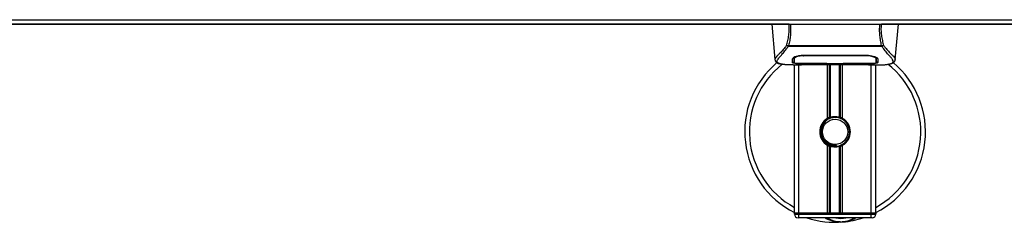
# Model space of a CAD drawing. Header units: millimetres. Extents: x 0 to 420, y 0 to 297.
# Tile 6 of 81: x 130 to 194, y 60 to 73. Entities that reach past the tile are written whole.
import ezdxf

# ---------------------------------------------------------------- set-up
doc = ezdxf.new("R2010")
doc.units = ezdxf.units.MM

msp = doc.modelspace()

# ---------------------------------------------------------------- linework, layer by layer
at = {"color": 7, "linetype": 'Continuous', "lineweight": 25}
for p, q in [((61.4403, 73.1796), (214.9562, 73.1796)), ((180.3077, 72.8867), (96.0887, 72.8867)), ((179.2139, 72.8867), (179.4145, 70.5941)), ((180.4129, 72.8867), (186.218, 72.8867)), ((195.6202, 72.8867), (186.3233, 72.8867)), ((187.2165, 70.5941), (187.417, 72.8867)), ((180.3021, 71.5148), (186.329, 71.5148)), ((180.2712, 71.4491), (180.2601, 71.479)), ((186.3582, 71.4491), (180.2712, 71.4491)), ((181.2502, 70.879), (181.2514, 70.8344)), ((181.2647, 70.8795), (185.3663, 70.8795)), ((185.3796, 70.8344), (185.3807, 70.8786)), ((186.3711, 71.4795), (186.3582, 71.4491)), ((179.4142, 70.5987), (179.4165, 70.5943)), ((180.5941, 70.2499), (181.1313, 70.2499)), ((180.6573, 70.6808), (180.6578, 70.5972)), ((180.6578, 70.5973), (180.659, 70.3981)), ((180.6634, 70.652), (180.6615, 70.7318)), ((180.6788, 60.6405), (180.6788, 70.2499)), ((180.7972, 70.2573), (180.8192, 70.2596)), ((180.9717, 60.6405), (180.9717, 70.2499)), ((181.2647, 70.3432), (181.2647, 70.3339)), ((182.7881, 70.3339), (181.2647, 70.3339)), ((181.2662, 70.8344), (181.2657, 70.8344)), ((181.5571, 70.2817), (185.0739, 70.2817)), ((181.5572, 70.2818), (185.0738, 70.2818)), ((182.7881, 70.3339), (182.7881, 70.3434)), ((182.7881, 70.3126), (182.7881, 70.3339)), ((183.8428, 70.3126), (182.7881, 70.3126)), ((182.8291, 66.7833), (182.8291, 70.2817)), ((182.8468, 70.3434), (182.8468, 70.3211)), ((182.8468, 70.3211), (182.8468, 70.3434)), ((182.8468, 70.3211), (183.7843, 70.3211)), ((182.9562, 66.843), (182.9562, 70.2817)), ((183.0235, 66.8663), (183.0235, 70.2817)), ((183.6075, 66.8663), (183.6075, 70.2817)), ((183.6748, 66.843), (183.6748, 70.2817)), ((183.7843, 70.3434), (185.3856, 70.3432)), ((183.7843, 70.3434), (183.7843, 70.3211)), ((183.8018, 66.7833), (183.8018, 70.2817)), ((183.8428, 70.3339), (183.8428, 70.3434)), ((183.8428, 70.3126), (183.8428, 70.3339)), ((185.3663, 70.3339), (183.8428, 70.3339)), ((185.3663, 70.3432), (185.3663, 70.3339)), ((185.4893, 70.2499), (186.0364, 70.2499)), ((185.6592, 60.6405), (185.6592, 70.2499)), ((185.9522, 60.6405), (185.9522, 70.2499)), ((185.9731, 70.5936), (185.9732, 70.609)), ((187.2167, 70.5987), (187.2144, 70.5943)), ((182.8291, 60.6405), (182.8291, 65.0447)), ((182.9562, 60.6405), (182.9562, 64.985)), ((183.0235, 60.6405), (183.0235, 64.9617)), ((183.3968, 64.98), (183.3903, 65.054)), ((183.6075, 60.6405), (183.6075, 64.9617)), ((183.6748, 60.6405), (183.6748, 64.985)), ((183.8018, 60.6405), (183.8018, 65.0447)), ((180.9717, 60.6405), (180.6788, 60.6405)), ((180.6788, 60.6405), (180.9717, 60.6405)), ((180.6788, 60.582), (180.6788, 60.6405)), ((180.6788, 60.582), (180.9717, 60.582)), ((180.9717, 60.3476), (180.9131, 60.3476)), ((182.8291, 60.6405), (180.9717, 60.6405)), ((180.9717, 60.6405), (180.9717, 60.582)), ((185.6592, 60.6405), (180.9717, 60.6405)), ((180.9717, 60.3476), (180.9717, 60.582)), ((180.9717, 60.582), (185.6592, 60.582)), ((185.6592, 60.3476), (180.9717, 60.3476)), ((185.6592, 60.6405), (183.8018, 60.6405)), ((185.9522, 60.6405), (185.6592, 60.6405)), ((185.6592, 60.582), (185.6592, 60.6405)), ((185.6592, 60.6405), (185.9522, 60.6405)), ((185.6592, 60.3476), (185.6592, 60.582)), ((185.6592, 60.582), (185.9522, 60.582)), ((185.7178, 60.3476), (185.6592, 60.3476)), ((185.9522, 60.6405), (185.9522, 60.582))]:
    msp.add_line(p, q, dxfattribs=at)
at = {"color": 7, "linetype": 'Continuous'}
msp.add_line((63.784, 72.8867), (212.6124, 72.8867), dxfattribs=at)
at = {"color": 7, "linetype": 'Continuous', "lineweight": 25, "flags": 128}
for points in [[(181.2453, 70.3432), (182.0202, 70.3434), (182.8468, 70.3434)], [(181.2514, 70.8344), (181.2647, 70.8344), (181.2657, 70.8344)]]:
    msp.add_lwpolyline(points, dxfattribs=at)
at = {"color": 7, "linetype": 'Continuous', "lineweight": 25}
msp.add_circle((183.3155, 65.914), 0.8203, dxfattribs=at)
for centre, radius, start, end in [((183.3155, 65.914), 5.8594, 130.046839, 243.256316), ((183.3155, 65.914), 5.5573, 128.047069, 241.675912), ((183.3155, 65.914), 5.8594, 296.743684, 49.984768), ((183.3155, 65.914), 5.5573, 298.324088, 52.137337), ((183.3155, 65.914), 0.9961, 119.224658, 240.775342), ((183.3155, 65.914), 0.9961, 111.143405, 119.224658), ((183.3155, 65.914), 0.9375, 274.974241, 94.974241), ((183.3155, 65.914), 0.9961, 60.775342, 68.856595), ((183.3155, 65.914), 0.9961, 299.224658, 60.775342), ((183.3155, 65.914), 0.9961, 240.775342, 248.856595), ((183.3155, 65.914), 0.9961, 291.143405, 299.224658), ((180.9131, 60.582), 0.2344, 180, 270), ((183.3155, 65.914), 5.8594, 251.805128, 274.974241), ((183.6914, 61.5944), 1.5234, 234.926098, 305.073902), ((183.6914, 61.5944), 1.2891, 255.287788, 284.712212), ((183.3155, 65.914), 5.8594, 274.974241, 288.194872), ((185.7178, 60.582), 0.2344, 270, 0)]:
    msp.add_arc(centre, radius, start, end, dxfattribs=at)
for points, knots in [([(180.3282, 72.8867), (180.1958, 72.8867), (179.931, 72.8867), (179.5925, 72.8867), (179.3454, 72.8867), (179.2228, 72.8867), (179.2227, 72.8867), (179.2226, 72.8867)], [0, 0, 0, 0, 0.1923028, 0.3844335, 0.6214308, 0.8587018, 1, 1, 1, 1]), ([(180.1685, 71.5098), (180.1977, 71.6156), (180.2563, 71.8279), (180.3171, 72.1686), (180.349, 72.524), (180.3351, 72.7656), (180.3282, 72.8867)], [0, 0, 0, 0, 0.24872742, 0.49949886, 0.74927865, 1, 1, 1, 1]), ([(180.4129, 72.8867), (180.4208, 72.7642), (180.4364, 72.5193), (180.4195, 72.1634), (180.3765, 71.8252), (180.3268, 71.6178), (180.3021, 71.5148)], [0, 0, 0, 0, 0.2575936, 0.5147329, 0.7591509, 1, 1, 1, 1]), ([(180.3282, 72.8867), (180.334, 72.8867), (180.3456, 72.8867), (180.3666, 72.8867), (180.3892, 72.8867), (180.405, 72.8867), (180.4129, 72.8867)], [0, 0, 0, 0, 0.2491591, 0.4999762, 0.7491747, 1, 1, 1, 1]), ([(186.329, 71.5148), (186.3048, 71.6186), (186.2566, 71.8256), (186.2134, 72.1632), (186.195, 72.5182), (186.2103, 72.7637), (186.218, 72.8867)], [0, 0, 0, 0, 0.2424224, 0.4838284, 0.7414574, 1, 1, 1, 1]), ([(186.218, 72.8867), (186.2337, 72.8867), (186.2574, 72.8867), (186.2854, 72.8867), (186.2969, 72.8867), (186.3027, 72.8867)], [0, 0, 0, 0, 0.4987145, 0.7487494, 1, 1, 1, 1]), ([(186.3027, 72.8867), (186.2957, 72.7652), (186.2816, 72.523), (186.3126, 72.1679), (186.3733, 71.8273), (186.4326, 71.6159), (186.4624, 71.5099)], [0, 0, 0, 0, 0.2514408, 0.5015673, 0.7498635, 1, 1, 1, 1]), ([(186.3027, 72.8867), (186.4352, 72.8867), (186.6999, 72.8867), (187.0384, 72.8867), (187.2856, 72.8867), (187.4081, 72.8867), (187.4083, 72.8867), (187.4083, 72.8867)], [0, 0, 0, 0, 0.1923006, 0.3844292, 0.6214281, 0.8587008, 1, 1, 1, 1]), ([(180.1684, 71.51), (180.1334, 71.4635), (180.0273, 71.3226), (179.8526, 71.1287), (179.6703, 70.9446), (179.5312, 70.8073), (179.4317, 70.6871), (179.4206, 70.6308), (179.4142, 70.5987)], [0, 0, 0, 0, 0.0842305, 0.25507317, 0.42671503, 0.59795609, 0.7705982, 1, 1, 1, 1]), ([(180.2599, 71.4791), (180.2592, 71.4791), (180.2468, 71.4804), (180.2231, 71.4852), (180.1922, 71.4963), (180.1764, 71.5054), (180.1685, 71.5098)], [0, 0, 0, 0, 0.0200108, 0.3469957, 0.676674, 1, 1, 1, 1]), ([(180.2597, 71.4794), (180.2732, 71.491), (180.287, 71.5029), (180.3018, 71.5146), (180.3021, 71.5148)], [0, 0, 0, 0, 0.9812431, 1, 1, 1, 1]), ([(186.329, 71.5148), (186.3293, 71.5146), (186.3446, 71.5036), (186.358, 71.4914), (186.3711, 71.4795)], [0, 0, 0, 0, 0.0189016, 1, 1, 1, 1]), ([(186.4624, 71.5099), (186.4546, 71.5054), (186.4387, 71.4964), (186.4078, 71.4852), (186.3842, 71.4805), (186.3718, 71.4791), (186.3711, 71.4791)], [0, 0, 0, 0, 0.3236146, 0.6535901, 0.9808697, 1, 1, 1, 1]), ([(186.4625, 71.51), (186.4976, 71.4635), (186.6036, 71.3226), (186.7783, 71.1287), (186.9606, 70.9446), (187.0997, 70.8073), (187.1992, 70.6871), (187.2104, 70.6308), (187.2167, 70.5987)], [0, 0, 0, 0, 0.0842472, 0.2550867, 0.4267255, 0.5979634, 0.7706024, 1, 1, 1, 1]), ([(179.8276, 70.3011), (179.8166, 70.3034), (179.7935, 70.3083), (179.7605, 70.3166), (179.7288, 70.3258), (179.6763, 70.3437), (179.6148, 70.3736), (179.5623, 70.4256), (179.548, 70.4916), (179.5765, 70.5778), (179.6557, 70.6886), (179.7836, 70.8331), (179.957, 71.0267), (180.1092, 71.2163), (180.2149, 71.3641), (180.2528, 71.4214), (180.2712, 71.4491)], [0, 0, 0, 0, 0.0296941, 0.0630559, 0.0949277, 0.1253152, 0.2320581, 0.329603, 0.4332765, 0.5320247, 0.6307679, 0.7350702, 0.8379322, 0.9413758, 0.9716506, 1, 1, 1, 1]), ([(180.5498, 70.6424), (180.5589, 70.6648), (180.5771, 70.7096), (180.7097, 70.7824), (180.9026, 70.8442), (181.1024, 70.876), (181.2251, 70.8787), (181.2647, 70.8795)], [0, 0, 0, 0, 0.2254673, 0.4508536, 0.6773692, 0.8959117, 1, 1, 1, 1]), ([(185.3663, 70.8795), (185.4423, 70.8764), (185.5944, 70.8701), (185.7992, 70.8243), (185.9627, 70.7629), (186.0632, 70.698), (186.0756, 70.6593), (186.0811, 70.6424)], [0, 0, 0, 0, 0.1991311, 0.3979316, 0.6058895, 0.8273797, 1, 1, 1, 1]), ([(186.7948, 70.2998), (186.8178, 70.3045), (186.8668, 70.3146), (186.9547, 70.3421), (187.0417, 70.3876), (187.0879, 70.4659), (187.0666, 70.5517), (187.0159, 70.6319), (186.9707, 70.6908), (186.9125, 70.7598), (186.8437, 70.837), (186.7624, 70.9274), (186.6724, 71.0312), (186.5745, 71.1519), (186.4687, 71.2878), (186.3969, 71.3927), (186.3582, 71.4491)], [0, 0, 0, 0, 0.0615701, 0.1315117, 0.2707194, 0.403375, 0.5351063, 0.583281, 0.633159, 0.684429, 0.7367584, 0.7838478, 0.8389322, 0.8915733, 0.9416873, 1, 1, 1, 1]), ([(179.4145, 70.5935), (179.4174, 70.5761), (179.4222, 70.5462), (179.4356, 70.5146), (179.4486, 70.4913), (179.4524, 70.4848), (179.4555, 70.4798), (179.457, 70.4775), (179.458, 70.4759), (179.459, 70.4745), (179.4603, 70.4725), (179.4647, 70.4665), (179.4664, 70.4652), (179.4703, 70.4618), (179.4731, 70.4597), (179.4758, 70.4576), (179.4769, 70.4566), (179.4778, 70.4558), (179.4785, 70.4552), (179.4793, 70.4546), (179.4803, 70.4537), (179.4821, 70.4521), (179.4844, 70.4499), (179.4899, 70.4447), (179.4977, 70.4368), (179.5099, 70.4249), (179.5269, 70.4099), (179.5511, 70.3917), (179.5858, 70.3709), (179.6429, 70.345), (179.7083, 70.3225), (179.7645, 70.3117), (179.7839, 70.308)], [0, 0, 0, 0, 0.1089515, 0.188364, 0.2001573, 0.2079786, 0.2104569, 0.211429, 0.2123171, 0.2132332, 0.2142876, 0.2170951, 0.237184, 0.2493495, 0.2561629, 0.2574491, 0.2584675, 0.2589186, 0.2593681, 0.2598525, 0.2604052, 0.2618126, 0.2649232, 0.2694802, 0.2901573, 0.3257637, 0.3793104, 0.4537257, 0.5518018, 0.6762631, 0.8881219, 1, 1, 1, 1]), ([(180.5941, 70.25), (180.5827, 70.25), (180.5174, 70.2498), (180.3783, 70.2512), (180.2276, 70.2565), (180.1158, 70.2641), (180.0594, 70.2688), (180.0064, 70.2741), (179.9604, 70.2795), (179.9152, 70.2856), (179.8751, 70.292), (179.8445, 70.2974), (179.8294, 70.3007), (179.8276, 70.3011)], [0, 0, 0, 0, 0.048815, 0.2789226, 0.5451553, 0.6271738, 0.6983433, 0.7585814, 0.8284044, 0.87365, 0.9338927, 0.9917822, 1, 1, 1, 1]), ([(180.5435, 70.3995), (180.5439, 70.4135), (180.5448, 70.4485), (180.5467, 70.521), (180.5488, 70.6019), (180.5498, 70.6424)], [0, 0, 0, 0, 0.249392, 0.6241438, 1, 1, 1, 1]), ([(181.2647, 70.3339), (181.1838, 70.3345), (181.022, 70.3356), (180.8062, 70.3449), (180.6432, 70.36), (180.5557, 70.3789), (180.547, 70.3935), (180.5435, 70.3995)], [0, 0, 0, 0, 0.2134118, 0.4268173, 0.6404853, 0.8545743, 1, 1, 1, 1]), ([(180.544, 70.4584), (180.5497, 70.4496), (180.5593, 70.4347), (180.6338, 70.4244), (180.6641, 70.4203)], [0, 0, 0, 0, 0.594752, 1, 1, 1, 1]), ([(180.6468, 70.7028), (180.6458, 70.6499), (180.644, 70.5439), (180.643, 70.487), (180.6425, 70.4584)], [0, 0, 0, 0, 0.4985692, 1, 1, 1, 1]), ([(180.7199, 70.7806), (180.7007, 70.7695), (180.6548, 70.7429), (180.6497, 70.7175), (180.6468, 70.7028)], [0, 0, 0, 0, 0.419009, 1, 1, 1, 1]), ([(180.6566, 70.7452), (180.6568, 70.7261), (180.6573, 70.6791), (180.6576, 70.6353), (180.6577, 70.6092)], [0, 0, 0, 0, 0.40550496, 1, 1, 1, 1]), ([(180.6578, 70.5972), (180.6578, 70.5943), (180.658, 70.5613), (180.6585, 70.495), (180.6588, 70.4316), (180.659, 70.3983)], [0, 0, 0, 0, 0.0448044, 0.4976401, 1, 1, 1, 1]), ([(180.659, 70.3983), (180.659, 70.3987), (180.6595, 70.4236), (180.6603, 70.4697), (180.6617, 70.5545), (180.6628, 70.6137), (180.6634, 70.6489), (180.6634, 70.652)], [0, 0, 0, 0, 0.0075194, 0.4566651, 0.7153557, 0.9745252, 1, 1, 1, 1]), ([(180.659, 70.3983), (180.6654, 70.3912), (180.6782, 70.377), (180.7798, 70.3608), (180.9295, 70.3495), (181.0944, 70.344), (181.2028, 70.3435), (181.2453, 70.3432)], [0, 0, 0, 0, 0.2161227, 0.4322836, 0.6474825, 0.8614599, 1, 1, 1, 1]), ([(181.2514, 70.8344), (181.1856, 70.8318), (181.0541, 70.8268), (180.8788, 70.7906), (180.7462, 70.742), (180.6745, 70.6927), (180.6667, 70.6638), (180.6634, 70.652)], [0, 0, 0, 0, 0.2128654, 0.4257218, 0.6387225, 0.8523499, 1, 1, 1, 1]), ([(180.7972, 70.2573), (180.7885, 70.2578), (180.761, 70.2597), (180.7609, 70.2627), (180.8107, 70.2654), (180.8234, 70.2661)], [0, 0, 0, 0, 0.2554048, 0.808946, 1, 1, 1, 1]), ([(180.7932, 70.2639), (180.7932, 70.2639), (180.7914, 70.2635), (180.7995, 70.2648), (180.8148, 70.2657), (180.8234, 70.2663)], [0, 0, 0, 0, 0.0062608, 0.4432751, 1, 1, 1, 1]), ([(181.818, 70.273), (181.7398, 70.2669), (181.6098, 70.2568), (181.318, 70.2502), (181.0547, 70.2466), (180.8401, 70.2555), (180.7972, 70.2573)], [0, 0, 0, 0, 0.3014378, 0.5009532, 0.9001401, 1, 1, 1, 1]), ([(180.8234, 70.2661), (180.8426, 70.2674), (180.8909, 70.2706), (181.0583, 70.276), (181.2913, 70.2808), (181.4685, 70.2814), (181.5572, 70.2818)], [0, 0, 0, 0, 0.179813, 0.4537832, 0.7270037, 1, 1, 1, 1]), ([(185.3796, 70.8344), (185.3751, 70.8344), (184.9062, 70.8357), (183.535, 70.8341), (182.1684, 70.8343), (181.2662, 70.8344)], [0, 0, 0, 0, 0.0032392, 0.3420114, 1, 1, 1, 1]), ([(181.818, 70.273), (181.8256, 70.2733), (181.8407, 70.2741), (181.8549, 70.2792), (181.8619, 70.2817)], [0, 0, 0, 0, 0.50476564, 1, 1, 1, 1]), ([(184.769, 70.2817), (184.7761, 70.2792), (184.7903, 70.2741), (184.8054, 70.2733), (184.813, 70.273)], [0, 0, 0, 0, 0.4952474, 1, 1, 1, 1]), ([(185.8338, 70.2573), (185.7071, 70.2539), (185.4965, 70.2482), (185.1749, 70.2523), (184.962, 70.2596), (184.8378, 70.2707), (184.813, 70.273)], [0, 0, 0, 0, 0.3015218, 0.5010473, 0.9002301, 1, 1, 1, 1]), ([(185.0738, 70.2818), (185.1135, 70.2817), (185.2415, 70.2815), (185.4513, 70.2788), (185.6653, 70.2734), (185.8109, 70.2671), (185.8794, 70.2613), (185.849, 70.2586), (185.8338, 70.2573)], [0, 0, 0, 0, 0.0821547, 0.26514, 0.4486711, 0.632499, 0.8163009, 1, 1, 1, 1]), ([(185.0738, 70.2816), (185.1253, 70.2815), (185.2332, 70.2813), (185.3908, 70.2795), (185.5391, 70.2766), (185.662, 70.273), (185.738, 70.2702), (185.7607, 70.2689), (185.7628, 70.2688)], [0, 0, 0, 0, 0.1818971, 0.3806132, 0.5809385, 0.7803573, 0.9796755, 1, 1, 1, 1]), ([(186.0875, 70.3995), (186.0797, 70.3908), (186.0642, 70.3735), (185.94, 70.3543), (185.7567, 70.3412), (185.5537, 70.3348), (185.4195, 70.3342), (185.3663, 70.3339)], [0, 0, 0, 0, 0.2152168, 0.4304623, 0.6450993, 0.8590403, 1, 1, 1, 1]), ([(185.9675, 70.652), (185.9607, 70.6697), (185.9472, 70.705), (185.8443, 70.7601), (185.6934, 70.8053), (185.5289, 70.8305), (185.4214, 70.8333), (185.3796, 70.8344)], [0, 0, 0, 0, 0.2177322, 0.4355788, 0.6507548, 0.8640725, 1, 1, 1, 1]), ([(185.3856, 70.3432), (185.4512, 70.3437), (185.5826, 70.3447), (185.7576, 70.3528), (185.8902, 70.3657), (185.9617, 70.3815), (185.969, 70.3934), (185.9719, 70.3983)], [0, 0, 0, 0, 0.212876, 0.4257362, 0.6390345, 0.8533124, 1, 1, 1, 1]), ([(185.7628, 70.2688), (185.7836, 70.2678), (185.8169, 70.2661), (185.8382, 70.2637), (185.8361, 70.2641), (185.8355, 70.2642)], [0, 0, 0, 0, 0.5506016, 0.8850153, 1, 1, 1, 1]), ([(185.7889, 70.2673), (185.7895, 70.2669), (185.7965, 70.2629), (185.8118, 70.2589), (185.8264, 70.2578), (185.8338, 70.2573)], [0, 0, 0, 0, 0.0444331, 0.5222165, 1, 1, 1, 1]), ([(185.9842, 70.7028), (185.9815, 70.7223), (185.9785, 70.7449), (185.9352, 70.7677), (185.9295, 70.7707)], [0, 0, 0, 0, 0.8680111, 1, 1, 1, 1]), ([(185.97, 70.7499), (185.9697, 70.7386), (185.9689, 70.706), (185.968, 70.6734), (185.9675, 70.652)], [0, 0, 0, 0, 0.3458763, 1, 1, 1, 1]), ([(185.9675, 70.652), (185.9676, 70.6489), (185.9686, 70.5907), (185.9699, 70.5176), (185.9711, 70.4453), (185.9717, 70.4133), (185.9719, 70.3987), (185.9719, 70.3983)], [0, 0, 0, 0, 0.0254662, 0.4713629, 0.7317873, 0.9924644, 1, 1, 1, 1]), ([(185.9719, 70.3981), (185.9719, 70.3987), (185.9723, 70.4638), (185.9727, 70.529), (185.9732, 70.5936)], [0, 0, 0, 0, 0.0082727, 1, 1, 1, 1]), ([(185.9719, 70.3983), (185.9723, 70.4603), (185.9727, 70.5254), (185.9731, 70.5905), (185.9731, 70.5936)], [0, 0, 0, 0, 0.9526401, 1, 1, 1, 1]), ([(185.9721, 70.4194), (185.9735, 70.4196), (186.0289, 70.4248), (186.072, 70.4381), (186.0826, 70.4526), (186.0869, 70.4584)], [0, 0, 0, 0, 0.01540912, 0.60164992, 1, 1, 1, 1]), ([(185.9722, 70.4432), (185.9724, 70.4433), (185.9907, 70.4475), (185.9896, 70.453), (185.9884, 70.4584)], [0, 0, 0, 0, 0.0097177, 1, 1, 1, 1]), ([(185.9732, 70.609), (185.9734, 70.6349), (185.9737, 70.6795), (185.9742, 70.727), (185.9744, 70.7469)], [0, 0, 0, 0, 0.5816412, 1, 1, 1, 1]), ([(185.9884, 70.4584), (185.988, 70.4868), (185.987, 70.5438), (185.9851, 70.6497), (185.9842, 70.7028)], [0, 0, 0, 0, 0.4989399, 1, 1, 1, 1]), ([(186.0364, 70.25), (186.0426, 70.25), (186.0654, 70.2499), (186.1097, 70.2501), (186.1639, 70.2505), (186.2178, 70.2512), (186.2712, 70.2524), (186.3272, 70.254), (186.3881, 70.2565), (186.4622, 70.2603), (186.5409, 70.2659), (186.6224, 70.2737), (186.7007, 70.2833), (186.7587, 70.2916), (186.7891, 70.2985), (186.7948, 70.2998)], [0, 0, 0, 0, 0.0276269, 0.1023962, 0.1794566, 0.2499416, 0.3170244, 0.3896542, 0.4678226, 0.551487, 0.6718245, 0.7673734, 0.8639861, 0.9742743, 1, 1, 1, 1]), ([(186.0811, 70.6424), (186.0825, 70.59), (186.0845, 70.5114), (186.0864, 70.4417), (186.0871, 70.4135), (186.0875, 70.3995)], [0, 0, 0, 0, 0.4985836, 0.7491897, 1, 1, 1, 1]), ([(186.8342, 70.3054), (186.858, 70.3099), (186.9187, 70.3214), (186.9881, 70.345), (187.0451, 70.3709), (187.0798, 70.3917), (187.1041, 70.4099), (187.121, 70.4249), (187.1332, 70.4368), (187.1412, 70.4449), (187.1467, 70.4501), (187.1492, 70.4524), (187.1506, 70.4537), (187.1517, 70.4546), (187.1524, 70.4552), (187.1531, 70.4558), (187.154, 70.4566), (187.1552, 70.4576), (187.157, 70.4591), (187.1589, 70.4605), (187.1613, 70.4624), (187.1647, 70.4653), (187.1663, 70.4665), (187.1706, 70.4725), (187.172, 70.4745), (187.1729, 70.4759), (187.174, 70.4775), (187.1755, 70.4799), (187.1786, 70.4848), (187.1824, 70.4913), (187.1953, 70.5146), (187.2087, 70.5462), (187.2136, 70.5761), (187.2164, 70.5935)], [0, 0, 0, 0, 0.1334619, 0.3401696, 0.4616095, 0.5573078, 0.6299224, 0.6821773, 0.716929, 0.7371149, 0.7427217, 0.7446041, 0.7459796, 0.7465198, 0.7469929, 0.7474317, 0.7478715, 0.7488637, 0.7501165, 0.7539733, 0.7590859, 0.7686263, 0.7882109, 0.7909476, 0.7919756, 0.7928691, 0.7937356, 0.7946844, 0.7971036, 0.8047367, 0.8162438, 0.8937167, 1, 1, 1, 1]), ([(183.3968, 64.98), (183.2782, 64.9828), (183.0377, 64.9883), (182.716, 65.1652), (182.4808, 65.4395), (182.3625, 65.7852), (182.3871, 66.1433), (182.5011, 66.4277), (182.6338, 66.5401), (182.6778, 66.5773)], [0, 0, 0, 0, 0.1532567, 0.3107756, 0.4622177, 0.6175597, 0.7743655, 0.9251844, 1, 1, 1, 1]), ([(183.2342, 66.848), (183.1319, 66.8264), (182.9273, 66.7833), (182.6696, 66.5944), (182.4859, 66.3379), (182.3998, 66.0351), (182.4207, 65.7245), (182.542, 65.4409), (182.7494, 65.2155), (183.0177, 65.0756), (183.2422, 65.0415), (183.3651, 65.0519), (183.3903, 65.054)], [0, 0, 0, 0, 0.110299, 0.220598, 0.3308969, 0.4412694, 0.5489386, 0.6562871, 0.7636969, 0.8686492, 0.9730473, 1, 1, 1, 1]), ([(182.9562, 66.843), (182.9586, 66.844), (182.9659, 66.8468), (182.9812, 66.8524), (183.0017, 66.8595), (183.016, 66.864), (183.0229, 66.8662), (183.0235, 66.8663)], [0, 0, 0, 0, 0.1327918, 0.4032892, 0.687946, 0.9762421, 1, 1, 1, 1]), ([(183.0235, 66.8663), (183.0511, 66.8741), (183.1451, 66.9003), (183.3174, 66.9173), (183.4904, 66.8988), (183.5772, 66.8747), (183.6075, 66.8663)], [0, 0, 0, 0, 0.15316231, 0.52061175, 0.83276392, 1, 1, 1, 1]), ([(183.6075, 66.8663), (183.611, 66.8652), (183.6207, 66.8622), (183.6382, 66.8564), (183.6584, 66.8493), (183.6693, 66.8451), (183.6748, 66.843)], [0, 0, 0, 0, 0.1555726, 0.4297838, 0.7145238, 1, 1, 1, 1]), ([(183.0235, 64.9617), (183.0219, 64.9621), (183.0144, 64.9644), (182.9994, 64.9693), (182.9791, 64.9763), (182.9646, 64.9817), (182.9578, 64.9843), (182.9562, 64.985)], [0, 0, 0, 0, 0.0676886, 0.3379952, 0.6196133, 0.9079639, 1, 1, 1, 1]), ([(183.6075, 64.9617), (183.5484, 64.9467), (183.4283, 64.9164), (183.2287, 64.9156), (183.095, 64.9404), (183.0321, 64.9591), (183.0235, 64.9617)], [0, 0, 0, 0, 0.3176316, 0.645872, 0.9510876, 1, 1, 1, 1]), ([(183.6748, 64.985), (183.6738, 64.9846), (183.6681, 64.9824), (183.6553, 64.9776), (183.6354, 64.9706), (183.6188, 64.9652), (183.6099, 64.9624), (183.6075, 64.9617)], [0, 0, 0, 0, 0.0570461, 0.3223495, 0.6036753, 0.8921403, 1, 1, 1, 1]), ([(183.6627, 60.0762), (183.5999, 60.0745), (183.3671, 60.0685), (183.0542, 60.1461), (182.7744, 60.2568), (182.6652, 60.3247), (182.6285, 60.3476)], [0, 0, 0, 0, 0.1764017, 0.6550338, 0.8840221, 1, 1, 1, 1]), ([(183.8235, 60.0767), (183.8225, 60.0766), (183.7958, 60.0742), (183.7688, 60.0753), (183.7428, 60.0763)], [0, 0, 0, 0, 0.0371094, 1, 1, 1, 1]), ([(184.6741, 60.3476), (184.6645, 60.3413), (184.5088, 60.2387), (184.222, 60.1389), (183.9403, 60.0869), (183.8245, 60.0768), (183.8235, 60.0767)], [0, 0, 0, 0, 0.0372985, 0.6090204, 0.9966445, 1, 1, 1, 1])]:
    msp.add_open_spline(points, degree=3, knots=knots, dxfattribs=at)

doc.saveas('drawing.dxf')
